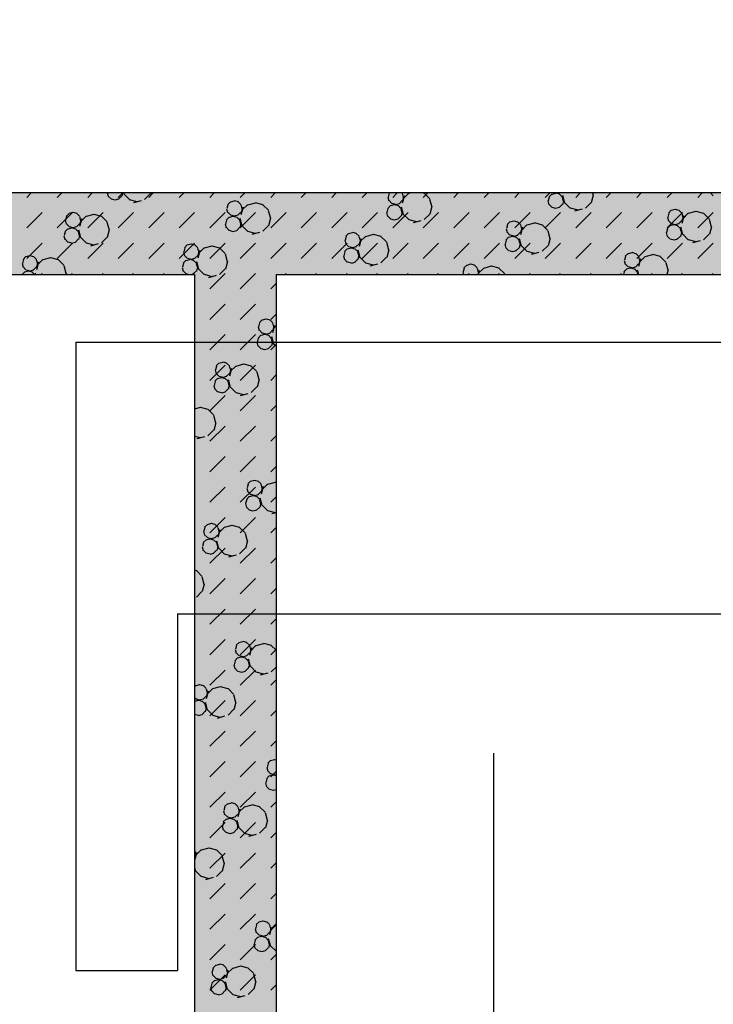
# Model space of a CAD drawing. Header units: millimetres. Extents: x 226749 to 325316, y -44191 to 40236.
# Tile 32 of 164: x 274883 to 276926, y -37730 to -34830. Entities that reach past the tile are written whole.
import ezdxf

# ---------------------------------------------------------------- set-up
doc = ezdxf.new("R2010")
doc.units = ezdxf.units.MM
doc.header["$LTSCALE"] = 100

msp = doc.modelspace()

# ---------------------------------------------------------------- hatches: boundary and pattern name
h = msp.add_hatch()
h.set_pattern_fill('DASH', color=256, scale=20, angle=45)
h.set_pattern_definition([(45, (312278.43, 34080), (0, 89.80256), [63.5, -63.5])])
h.paths.add_polyline_path([(272558.43, -35580), (272558.43, -38580), (271928.43, -38580), (271928.43, -38820), (273278.43, -38820), (273278.43, -38580), (272798.43, -38580), (272798.43, -35580), (275398.43, -35580), (275398.43, -38580), (274978.43, -38580), (274978.43, -38820), (276578.43, -38820), (276578.43, -38580), (275638.43, -38580), (275638.43, -35580), (278398.43, -35580), (278398.43, -38580), (277878.43, -38580), (277878.43, -38820), (278638.43, -38820), (278638.43, -34470), (278398.43, -34470), (278398.43, -35340), (274733.43, -35340), (274733.43, -31500), (274883.43, -31500), (274883.43, -31260), (274383.43, -31260), (274383.43, -31500), (274613.43, -31500), (274613.43, -33000), (274513.43, -33000), (274513.43, -33120), (274613.43, -33120), (274613.43, -35340), (273313.43, -35340), (273313.43, -35265), (273193.43, -35265), (273193.43, -35340), (271898.43, -35340), (271898.43, -34290), (273193.43, -34290), (273193.43, -34365), (273313.43, -34365), (273313.43, -34095), (273193.43, -34095), (273193.43, -34170), (271898.43, -34170), (271898.43, -33120), (273193.43, -33120), (273193.43, -33195), (273313.43, -33195), (273313.43, -33120), (273508.43, -33120), (273508.43, -33000), (271898.43, -33000), (271898.43, -31500), (273383.43, -31500), (273383.43, -31260), (270163.43, -31260), (270163.43, -31500), (271778.43, -31500), (271778.43, -33000), (270208.43, -33000), (270208.43, -33120), (271778.43, -33120), (271778.43, -34170), (270358.43, -34170), (270358.43, -34365), (270478.43, -34365), (270478.43, -34290), (271778.43, -34290), (271778.43, -35340), (270478.43, -35340), (270478.43, -35265), (270358.43, -35265), (270358.43, -35340), (269058.43, -35340), (269058.43, -33120), (269208.43, -33120), (269208.43, -33000), (269058.43, -33000), (269058.43, -31500), (269163.43, -31500), (269163.43, -31260), (264078.43, -31260), (264078.43, -38820), (265978.43, -38820), (265978.43, -38580), (264318.43, -38580), (264318.43, -31500), (268818.43, -31500), (268818.43, -38580), (268478.43, -38580), (268478.43, -38820), (270628.43, -38820), (270628.43, -38580), (269058.43, -38580), (269058.43, -35580)])
h.paths.add_polyline_path([(278398.43, -31500), (278398.43, -32370), (278638.43, -32370), (278638.43, -31260), (278283.43, -31260), (278283.43, -31500)])
h = msp.add_hatch()
h.set_pattern_fill('BET_KOM', color=256, scale=15, angle=135, pattern_type=2)
h.set_pattern_definition([(135, (-1982200.04, 658671.7), (-127.27922, -127.27922), [23.2935, -288.4755]), (165, (-1982216.51, 658688.18), (-127.279202, -127.27915), [23.2935, -336.7065]), (195, (-1982239.01, 658694.205), (-127.2791504, -127.2792018), [23.2935, -600.2445]), (225, (-1982261.5, 658688.18), (220.453974, -220.453974), [23.2935, -156.7065]), (285, (-1982200.04, 658671.7), (127.27915, 127.279202), [23.2935, -336.7065]), (255, (-1982194.01, 658649.2), (127.2792018, 127.2791504), [23.2935, -600.2445]), (225, (-1982200.04, 658626.7), (220.453974, -220.453974), [23.2935, -156.7065]), (195, (-1982216.51, 658610.235), (127.2791504, 127.2792018), [23.2935, -600.243]), (255, (-1982277.98, 658671.7), (127.2792018, 127.2791504), [23.2935, -600.243]), (165, (-1982239.01, 658604.2), (127.279202, 127.27915), [23.2935, -336.7065]), (285, (-1982284.01, 658649.2), (-127.27915, -127.279202), [23.2935, -336.7065]), (135, (-1982261.51, 658610.23), (-127.27922, -127.27922), [23.2935, -288.4755]), (135, (-1982280.7, 658688.74), (-127.27922, -127.27922), [11.6475, -300.1215]), (165, (-1982288.94, 658696.97), (-127.279202, -127.27915), [11.6475, -348.3525]), (285, (-1982280.7, 658688.74), (127.27915, 127.279202), [11.6475, -348.3525]), (195, (-1982300.19, 658699.99), (-127.2791504, -127.2792018), [11.6475, -611.8905]), (255, (-1982277.69, 658677.49), (127.2792018, 127.2791504), [11.6475, -611.8905]), (225, (-1982311.44, 658696.97), (220.453974, -220.453974), [11.6475, -168.3525]), (225, (-1982280.7, 658666.24), (220.453974, -220.453974), [11.6475, -168.3525]), (255, (-1982319.675, 658688.74), (127.2792018, 127.2791504), [11.6475, -611.8905]), (195, (-1982288.94, 658658), (127.2791504, 127.2792018), [11.6475, -611.8905]), (285, (-1982322.69, 658677.49), (-127.27915, -127.279202), [11.6475, -348.3525]), (165, (-1982300.19, 658654.99), (127.279202, 127.27915), [11.6475, -348.3525]), (135, (-1982311.44, 658658), (-127.27922, -127.27922), [11.6475, -300.1215]), (135, (-1982284.69, 658643.23), (-127.27922, -127.27922), [11.6475, -300.1215]), (135, (-1982315.42, 658612.5), (-127.27922, -127.27922), [11.6475, -300.1215]), (165, (-1982292.92, 658651.47), (-127.279202, -127.27915), [11.6475, -348.3525]), (195, (-1982304.17, 658654.48), (-127.2791504, -127.2792018), [11.6475, -611.8905]), (225, (-1982315.42, 658651.47), (220.453974, -220.453974), [11.6475, -168.3525]), (225, (-1982284.7, 658620.73), (220.453974, -220.453974), [11.6475, -168.3525]), (255, (-1982323.66, 658643.23), (127.2792018, 127.2791504), [11.6475, -611.8905]), (285, (-1982326.67, 658631.98), (-127.27915, -127.279202), [11.6475, -348.3525]), (285, (-1982284.69, 658643.23), (127.27915, 127.279202), [11.6475, -348.3525]), (255, (-1982281.67, 658631.98), (127.2792018, 127.2791504), [11.6475, -611.8905]), (195, (-1982292.92, 658612.495), (127.2791504, 127.2792018), [11.6475, -611.8905]), (165, (-1982304.17, 658609.48), (127.279202, 127.27915), [11.6475, -348.3525])])
h.paths.add_polyline_path([(269058.43, -35340), (269058.43, -33120), (269208.43, -33120), (269208.43, -33000), (269058.43, -33000), (269058.43, -31500), (269163.43, -31500), (269163.43, -31260), (264078.43, -31260), (264078.43, -38820), (265978.43, -38820), (265978.43, -38580), (264318.43, -38580), (264318.43, -31500), (268818.43, -31500), (268818.43, -38580), (268478.43, -38580), (268478.43, -38820), (270628.43, -38820), (270628.43, -38580), (269058.43, -38580), (269058.43, -35580), (272558.43, -35580), (272558.43, -38580), (271928.43, -38580), (271928.43, -38820), (273278.43, -38820), (273278.43, -38580), (272798.43, -38580), (272798.43, -35580), (275398.43, -35580), (275398.43, -38580), (274978.43, -38580), (274978.43, -38820), (276578.43, -38820), (276578.43, -38580), (275638.43, -38580), (275638.43, -35580), (278398.43, -35580), (278398.43, -38580), (277878.43, -38580), (277878.43, -38820), (278638.43, -38820), (278638.43, -34470), (278398.43, -34470), (278398.43, -35340), (274733.43, -35340), (274733.43, -31500), (274883.43, -31500), (274883.43, -31260), (274383.43, -31260), (274383.43, -31500), (274613.43, -31500), (274613.43, -33000), (274513.43, -33000), (274513.43, -33120), (274613.43, -33120), (274613.43, -35340), (273313.43, -35340), (273313.43, -35265), (273193.43, -35265), (273193.43, -35340), (271898.43, -35340), (271898.43, -34290), (273193.43, -34290), (273193.43, -34365), (273313.43, -34365), (273313.43, -34095), (273193.43, -34095), (273193.43, -34170), (271898.43, -34170), (271898.43, -33120), (273193.43, -33120), (273193.43, -33195), (273313.43, -33195), (273313.43, -33120), (273508.43, -33120), (273508.43, -33000), (271898.43, -33000), (271898.43, -31500), (273383.43, -31500), (273383.43, -31260), (270163.43, -31260), (270163.43, -31500), (271778.43, -31500), (271778.43, -33000), (270208.43, -33000), (270208.43, -33120), (271778.43, -33120), (271778.43, -34170), (270358.43, -34170), (270358.43, -34365), (270478.43, -34365), (270478.43, -34290), (271778.43, -34290), (271778.43, -35340), (270478.43, -35340), (270478.43, -35265), (270358.43, -35265), (270358.43, -35340)])
h.paths.add_polyline_path([(278638.43, -31260), (278283.43, -31260), (278283.43, -31500), (278398.43, -31500), (278398.43, -32370), (278638.43, -32370)])

# ---------------------------------------------------------------- linework, layer by layer
for p, q in [((278398.43, -35340), (274733.43, -35340)), ((278398.43, -35340), (274733.43, -35340)), ((274904.27, -35353.22), (274917.5, -35340)), ((274994.08, -35353.22), (275007.3, -35340)), ((275083.88, -35353.22), (275097.1, -35340)), ((275141.29, -35340), (275144.01, -35350.13)), ((275173.68, -35353.22), (275186.9, -35340)), ((275186.53, -35340), (275183.89, -35349.85)), ((275188.57, -35340), (275189.68, -35344.15)), ((275206.36, -35359.69), (275189.89, -35343.22)), ((275267.83, -35343.22), (275251.36, -35359.69)), ((275263.48, -35353.22), (275276.71, -35340)), ((275269.57, -35340), (275268.53, -35343.87)), ((275353.29, -35353.22), (275366.51, -35340)), ((275443.09, -35353.22), (275456.31, -35340)), ((275532.89, -35353.22), (275546.12, -35340)), ((275622.69, -35353.22), (275635.92, -35340)), ((275712.5, -35353.22), (275725.72, -35340)), ((275802.3, -35353.22), (275815.52, -35340)), ((275892.1, -35353.22), (275905.33, -35340)), ((275971.64, -35340.91), (275968.63, -35352.16)), ((275971.21, -35340), (275970.94, -35340.26)), ((275981.9, -35353.22), (275995.13, -35340)), ((276009.92, -35340.26), (276009.65, -35340)), ((276009.7, -35341.19), (276012.72, -35352.44)), ((276029.11, -35340.82), (276012.64, -35357.29)), ((276035.44, -35340), (276028.89, -35341.75)), ((276074.81, -35341.47), (276069.31, -35340)), ((276071.71, -35353.22), (276084.93, -35340)), ((276090.58, -35357.29), (276074.11, -35340.82)), ((276161.51, -35353.22), (276174.73, -35340)), ((276251.31, -35353.22), (276264.54, -35340)), ((276341.11, -35353.22), (276354.34, -35340)), ((276430.92, -35353.22), (276444.14, -35340)), ((276450.21, -35343.43), (276441.98, -35351.67)), ((276461.25, -35341.35), (276450, -35344.36)), ((276473.41, -35344.08), (276462.16, -35341.06)), ((276466.14, -35340.56), (276464.05, -35340)), ((276468.36, -35340), (276465.23, -35340.84)), ((276480.95, -35351.67), (276472.71, -35343.43)), ((276520.72, -35353.22), (276533.94, -35340)), ((276569.63, -35340), (276571.41, -35346.62)), ((276610.52, -35353.22), (276623.75, -35340)), ((276700.32, -35353.22), (276713.55, -35340)), ((276790.13, -35353.22), (276803.35, -35340)), ((276879.93, -35353.22), (276893.15, -35340)), ((276916.51, -35340), (276916.78, -35340.99)), ((276925.22, -35348.3), (276916.99, -35340.06)), ((275152.45, -35357.44), (275144.22, -35349.2)), ((275164.4, -35361.1), (275153.15, -35358.08)), ((275174.74, -35358.36), (275163.49, -35361.38)), ((275183.19, -35349.2), (275174.95, -35357.44)), ((275229.56, -35366.37), (275207.06, -35360.34)), ((275241.45, -35363.22), (275218.95, -35369.25)), ((275504.17, -35366.13), (275495.93, -35374.37)), ((275515.21, -35364.05), (275503.96, -35367.06)), ((275527.37, -35366.78), (275516.12, -35363.77)), ((275534.9, -35374.37), (275526.67, -35366.13)), ((275576.38, -35369.83), (275553.88, -35375.86)), ((275599.79, -35375.58), (275577.29, -35369.55)), ((275967.72, -35352.44), (275970.73, -35363.69)), ((275979.18, -35371), (275970.94, -35362.76)), ((275991.13, -35374.66), (275979.88, -35371.65)), ((276001.47, -35371.93), (275990.22, -35374.94)), ((276009.92, -35362.76), (276001.68, -35371)), ((276015.94, -35348.24), (276009.91, -35370.74)), ((276013.63, -35352.16), (276010.62, -35363.41)), ((276090.37, -35358.22), (276096.4, -35380.72)), ((276438.75, -35363.84), (276441.76, -35375.1)), ((276442.68, -35352.31), (276439.66, -35363.56)), ((276480.73, -35352.6), (276483.75, -35363.85)), ((276481.41, -35346.62), (276487.44, -35369.12)), ((276484.66, -35363.56), (276481.65, -35374.82)), ((276504.12, -35384.66), (276487.65, -35368.19)), ((276565.59, -35368.19), (276549.12, -35384.66)), ((276572.32, -35346.34), (276566.29, -35368.84)), ((274904.27, -35443.03), (274949.17, -35398.12)), ((274994.08, -35443.03), (275038.98, -35398.12)), ((275029.16, -35400.24), (275020.92, -35408.47)), ((275040.19, -35398.15), (275028.94, -35401.17)), ((275052.36, -35400.89), (275041.1, -35397.87)), ((275059.89, -35408.47), (275051.66, -35400.24)), ((275083.88, -35443.03), (275128.78, -35398.12)), ((275173.68, -35443.03), (275218.58, -35398.12)), ((275263.48, -35443.03), (275308.38, -35398.12)), ((275353.29, -35443.03), (275398.19, -35398.12)), ((275443.09, -35443.03), (275487.99, -35398.12)), ((275492.71, -35386.55), (275495.72, -35397.8)), ((275496.63, -35375.02), (275493.62, -35386.27)), ((275504.17, -35405.1), (275495.93, -35396.87)), ((275534.9, -35396.87), (275526.67, -35405.1)), ((275532.89, -35443.03), (275577.79, -35398.12)), ((275534.69, -35375.3), (275537.71, -35386.55)), ((275540.92, -35382.35), (275534.89, -35404.85)), ((275538.62, -35386.27), (275535.6, -35397.52)), ((275554.1, -35374.93), (275537.63, -35391.4)), ((275615.57, -35391.4), (275599.1, -35374.93)), ((275615.35, -35392.33), (275621.38, -35414.83)), ((275622.69, -35443.03), (275667.59, -35398.12)), ((275712.5, -35443.03), (275757.4, -35398.12)), ((275802.3, -35443.03), (275847.2, -35398.12)), ((275892.1, -35443.03), (275937, -35398.12)), ((275963.74, -35397.95), (275966.75, -35409.2)), ((275967.66, -35386.42), (275964.65, -35397.67)), ((275975.2, -35377.53), (275966.96, -35385.77)), ((275986.24, -35375.45), (275974.99, -35378.46)), ((275981.9, -35443.03), (276026.8, -35398.12)), ((275998.4, -35378.18), (275987.15, -35375.17)), ((276005.94, -35385.77), (275997.7, -35377.53)), ((276005.72, -35386.7), (276008.74, -35397.95)), ((276006.4, -35380.72), (276012.42, -35403.22)), ((276009.65, -35397.67), (276006.63, -35408.92)), ((276029.11, -35418.76), (276012.64, -35402.29)), ((276071.71, -35443.03), (276116.61, -35398.12)), ((276090.58, -35402.29), (276074.11, -35418.76)), ((276097.31, -35380.44), (276091.28, -35402.94)), ((276161.51, -35443.03), (276206.41, -35398.12)), ((276251.31, -35443.03), (276296.21, -35398.12)), ((276341.11, -35443.03), (276386.02, -35398.12)), ((276430.92, -35443.03), (276475.82, -35398.12)), ((276450.21, -35382.4), (276441.98, -35374.17)), ((276462.16, -35386.06), (276450.91, -35383.05)), ((276472.5, -35383.33), (276461.25, -35386.34)), ((276480.95, -35374.17), (276472.71, -35382.4)), ((276527.32, -35391.34), (276504.82, -35385.31)), ((276539.2, -35388.19), (276516.7, -35394.22)), ((276520.72, -35443.03), (276565.62, -35398.12)), ((276610.52, -35443.03), (276655.42, -35398.12)), ((276700.32, -35443.03), (276745.23, -35398.12)), ((276790.13, -35443.03), (276835.03, -35398.12)), ((276794.39, -35399.98), (276791.38, -35411.23)), ((276801.93, -35391.1), (276793.69, -35399.33)), ((276812.96, -35389.01), (276801.71, -35392.03)), ((276825.13, -35391.75), (276813.88, -35388.73)), ((276832.66, -35399.33), (276824.43, -35391.1)), ((276832.45, -35400.26), (276835.46, -35411.51)), ((276851.85, -35399.89), (276835.38, -35416.36)), ((276874.14, -35394.8), (276851.64, -35400.82)), ((276897.55, -35400.54), (276875.05, -35394.51)), ((276879.93, -35443.03), (276924.83, -35398.12)), ((276913.33, -35416.36), (276896.85, -35399.89)), ((275017.69, -35420.65), (275020.71, -35431.9)), ((275021.62, -35409.12), (275018.6, -35420.37)), ((275029.16, -35439.21), (275020.92, -35430.97)), ((275059.89, -35430.97), (275051.66, -35439.21)), ((275059.68, -35409.4), (275062.69, -35420.65)), ((275065.91, -35416.45), (275059.88, -35438.95)), ((275063.61, -35420.37), (275060.59, -35431.62)), ((275079.08, -35409.03), (275062.61, -35425.5)), ((275101.37, -35403.93), (275078.87, -35409.96)), ((275124.78, -35409.68), (275102.28, -35403.65)), ((275140.55, -35425.5), (275124.08, -35409.03)), ((275140.34, -35426.43), (275146.37, -35448.93)), ((275488.73, -35432.05), (275491.74, -35443.3)), ((275492.65, -35420.52), (275489.64, -35431.77)), ((275500.19, -35411.64), (275491.95, -35419.87)), ((275511.22, -35409.55), (275499.97, -35412.57)), ((275516.12, -35408.77), (275504.87, -35405.75)), ((275523.39, -35412.29), (275512.14, -35409.27)), ((275526.46, -35406.03), (275515.21, -35409.05)), ((275530.92, -35419.87), (275522.69, -35411.64)), ((275530.71, -35420.8), (275533.72, -35432.05)), ((275531.38, -35414.83), (275537.41, -35437.33)), ((275534.64, -35431.77), (275531.62, -35443.02)), ((275622.29, -35414.55), (275616.27, -35437.05)), ((275975.2, -35416.51), (275966.96, -35408.27)), ((275987.15, -35420.17), (275975.9, -35417.15)), ((275997.49, -35417.43), (275986.24, -35420.45)), ((276005.93, -35408.27), (275997.7, -35416.51)), ((276052.31, -35425.44), (276029.81, -35419.41)), ((276064.19, -35422.29), (276041.69, -35428.32)), ((276326.91, -35425.2), (276318.68, -35433.44)), ((276337.95, -35423.12), (276326.7, -35426.13)), ((276350.11, -35425.85), (276338.86, -35422.84)), ((276357.65, -35433.44), (276349.41, -35425.2)), ((276399.13, -35428.9), (276376.63, -35434.93)), ((276422.54, -35434.65), (276400.04, -35428.62)), ((276790.46, -35411.51), (276793.48, -35422.76)), ((276801.93, -35430.07), (276793.69, -35421.83)), ((276813.88, -35433.73), (276802.62, -35430.72)), ((276824.21, -35431), (276812.96, -35434.01)), ((276832.66, -35421.83), (276824.43, -35430.07)), ((276838.68, -35407.31), (276832.65, -35429.81)), ((276836.38, -35411.23), (276833.36, -35422.48)), ((276913.11, -35417.29), (276919.14, -35439.79)), ((275017.64, -35454.63), (275014.62, -35465.88)), ((275025.17, -35445.74), (275016.94, -35453.98)), ((275036.21, -35443.66), (275024.96, -35446.67)), ((275041.1, -35442.87), (275029.85, -35439.86)), ((275048.37, -35446.39), (275037.12, -35443.38)), ((275051.44, -35440.14), (275040.19, -35443.15)), ((275055.91, -35453.98), (275047.67, -35445.74)), ((275055.7, -35454.91), (275058.71, -35466.16)), ((275056.37, -35448.93), (275062.4, -35471.43)), ((275147.28, -35448.65), (275141.25, -35471.15)), ((275500.19, -35450.61), (275491.95, -35442.37)), ((275512.14, -35454.27), (275500.89, -35451.26)), ((275522.47, -35451.54), (275511.22, -35454.55)), ((275530.92, -35442.37), (275522.69, -35450.61)), ((275554.1, -35452.87), (275537.63, -35436.4)), ((275577.3, -35459.55), (275554.8, -35453.52)), ((275589.18, -35456.4), (275566.68, -35462.43)), ((275615.57, -35436.4), (275599.1, -35452.87)), ((275851.9, -35459.31), (275843.67, -35467.54)), ((275862.94, -35457.22), (275851.69, -35460.24)), ((275875.1, -35459.96), (275863.85, -35456.94)), ((275882.64, -35467.54), (275874.4, -35459.31)), ((276315.45, -35445.62), (276318.47, -35456.87)), ((276319.38, -35434.09), (276316.36, -35445.34)), ((276326.91, -35464.17), (276318.68, -35455.94)), ((276357.65, -35455.94), (276349.41, -35464.17)), ((276357.44, -35434.37), (276360.45, -35445.62)), ((276363.67, -35441.42), (276357.64, -35463.92)), ((276361.36, -35445.34), (276358.35, -35456.59)), ((276376.84, -35434), (276360.37, -35450.47)), ((276438.31, -35450.47), (276421.84, -35434)), ((276438.1, -35451.4), (276444.13, -35473.9)), ((276786.48, -35457.02), (276789.5, -35468.27)), ((276790.41, -35445.49), (276787.39, -35456.74)), ((276797.94, -35436.6), (276789.71, -35444.84)), ((276808.98, -35434.52), (276797.73, -35437.53)), ((276821.14, -35437.25), (276809.89, -35434.24)), ((276828.68, -35444.84), (276820.45, -35436.6)), ((276828.47, -35445.77), (276831.48, -35457.02)), ((276829.14, -35439.79), (276835.17, -35462.29)), ((276832.39, -35456.74), (276829.38, -35467.99)), ((276920.05, -35439.52), (276914.02, -35462.02)), ((274904.27, -35532.83), (274949.17, -35487.93)), ((274994.08, -35532.83), (275038.98, -35487.93)), ((275013.71, -35466.16), (275016.73, -35477.41)), ((275025.18, -35484.71), (275016.94, -35476.48)), ((275037.12, -35488.38), (275025.87, -35485.36)), ((275047.46, -35485.64), (275036.21, -35488.66)), ((275055.91, -35476.48), (275047.67, -35484.71)), ((275059.62, -35465.88), (275056.61, -35477.13)), ((275079.08, -35486.97), (275062.61, -35470.5)), ((275102.28, -35493.65), (275079.78, -35487.62)), ((275083.88, -35532.83), (275128.78, -35487.93)), ((275140.55, -35470.5), (275124.08, -35486.97)), ((275173.68, -35532.83), (275218.58, -35487.93)), ((275263.48, -35532.83), (275308.38, -35487.93)), ((275353.29, -35532.83), (275398.19, -35487.93)), ((275443.09, -35532.83), (275487.99, -35487.93)), ((275532.89, -35532.83), (275577.79, -35487.93)), ((275622.69, -35532.83), (275667.59, -35487.93)), ((275712.5, -35532.83), (275757.4, -35487.93)), ((275802.3, -35532.83), (275847.2, -35487.93)), ((275840.44, -35479.72), (275843.45, -35490.97)), ((275844.37, -35468.19), (275841.35, -35479.44)), ((275851.9, -35498.28), (275843.67, -35490.04)), ((275882.64, -35490.04), (275874.4, -35498.28)), ((275882.42, -35468.47), (275885.44, -35479.72)), ((275888.66, -35475.52), (275882.63, -35498.02)), ((275886.35, -35479.44), (275883.34, -35490.69)), ((275901.83, -35468.1), (275885.36, -35484.57)), ((275892.1, -35532.83), (275937, -35487.93)), ((275924.12, -35463), (275901.62, -35469.03)), ((275947.53, -35468.75), (275925.03, -35462.72)), ((275963.3, -35484.57), (275946.83, -35468.1)), ((275963.09, -35485.5), (275969.12, -35508)), ((275981.9, -35532.83), (276026.8, -35487.93)), ((276071.71, -35532.83), (276116.61, -35487.93)), ((276161.51, -35532.83), (276206.41, -35487.93)), ((276251.31, -35532.83), (276296.21, -35487.93)), ((276315.4, -35479.59), (276312.38, -35490.84)), ((276322.93, -35470.71), (276314.7, -35478.94)), ((276333.97, -35468.62), (276322.72, -35471.64)), ((276338.86, -35467.84), (276327.61, -35464.82)), ((276346.13, -35471.36), (276334.88, -35468.34)), ((276349.2, -35465.1), (276337.95, -35468.12)), ((276341.11, -35532.83), (276386.02, -35487.93)), ((276353.67, -35478.94), (276345.43, -35470.71)), ((276353.46, -35479.87), (276356.47, -35491.13)), ((276354.13, -35473.9), (276360.16, -35496.4)), ((276430.92, -35532.83), (276475.82, -35487.93)), ((276445.04, -35473.62), (276439.01, -35496.12)), ((276520.72, -35532.83), (276565.62, -35487.93)), ((276610.52, -35532.83), (276655.42, -35487.93)), ((276700.32, -35532.83), (276745.23, -35487.93)), ((276797.95, -35475.58), (276789.71, -35467.34)), ((276790.13, -35532.83), (276835.03, -35487.93)), ((276809.89, -35479.24), (276798.64, -35476.22)), ((276820.23, -35476.51), (276808.98, -35479.52)), ((276828.68, -35467.34), (276820.44, -35475.58)), ((276851.85, -35477.84), (276835.38, -35461.36)), ((276875.05, -35484.51), (276852.55, -35478.49)), ((276886.94, -35481.37), (276864.44, -35487.39)), ((276879.93, -35532.83), (276924.83, -35487.93)), ((276913.33, -35461.36), (276896.85, -35477.84)), ((275114.17, -35490.5), (275091.67, -35496.53)), ((275365.43, -35513.83), (275368.44, -35525.08)), ((275369.35, -35502.3), (275366.34, -35513.55)), ((275376.89, -35493.41), (275368.65, -35501.65)), ((275387.93, -35491.33), (275376.68, -35494.34)), ((275400.09, -35494.06), (275388.84, -35491.05)), ((275407.62, -35501.65), (275399.39, -35493.41)), ((275407.41, -35502.58), (275410.43, -35513.83)), ((275413.64, -35509.63), (275407.61, -35532.13)), ((275411.34, -35513.55), (275408.32, -35524.8)), ((275426.82, -35502.21), (275410.35, -35518.68)), ((275449.1, -35497.11), (275426.6, -35503.14)), ((275472.52, -35502.86), (275450.02, -35496.83)), ((275488.29, -35518.68), (275471.82, -35502.21)), ((275840.38, -35513.7), (275837.37, -35524.95)), ((275847.92, -35504.81), (275839.68, -35513.05)), ((275858.96, -35502.73), (275847.71, -35505.74)), ((275863.85, -35501.94), (275852.6, -35498.93)), ((275871.12, -35505.46), (275859.87, -35502.45)), ((275874.19, -35499.21), (275862.94, -35502.22)), ((275878.66, -35513.05), (275870.42, -35504.81)), ((275878.44, -35513.98), (275881.46, -35525.23)), ((275879.12, -35508), (275885.15, -35530.5)), ((275970.03, -35507.72), (275964, -35530.22)), ((276311.47, -35491.12), (276314.49, -35502.37)), ((276322.93, -35509.68), (276314.7, -35501.44)), ((276334.88, -35513.34), (276323.63, -35510.33)), ((276345.22, -35510.61), (276333.97, -35513.62)), ((276353.67, -35501.44), (276345.43, -35509.68)), ((276357.38, -35490.84), (276354.37, -35502.09)), ((276376.84, -35511.94), (276360.37, -35495.47)), ((276400.04, -35518.62), (276377.54, -35512.59)), ((276411.93, -35515.47), (276389.43, -35521.5)), ((276438.31, -35495.47), (276421.84, -35511.94)), ((276674.65, -35518.38), (276666.41, -35526.61)), ((276685.69, -35516.29), (276674.43, -35519.31)), ((276697.85, -35519.03), (276686.6, -35516.01)), ((276705.38, -35526.61), (276697.15, -35518.38)), ((274890.41, -35547.93), (274893.43, -35559.18)), ((274894.34, -35536.4), (274891.33, -35547.65)), ((274901.88, -35527.52), (274893.64, -35535.75)), ((274912.92, -35525.43), (274901.66, -35528.45)), ((274925.08, -35528.16), (274913.83, -35525.15)), ((274932.61, -35535.75), (274924.38, -35527.51)), ((274932.4, -35536.68), (274935.41, -35547.93)), ((274938.63, -35543.73), (274932.6, -35566.23)), ((274936.33, -35547.65), (274933.31, -35558.9)), ((274951.8, -35536.31), (274935.33, -35552.78)), ((274974.09, -35531.21), (274951.59, -35537.24)), ((274997.5, -35536.96), (274975, -35530.93)), ((275013.28, -35552.78), (274996.8, -35536.31)), ((275365.37, -35547.8), (275362.36, -35559.05)), ((275372.91, -35538.92), (275364.67, -35547.15)), ((275376.89, -35532.38), (275368.65, -35524.15)), ((275383.95, -35536.83), (275372.7, -35539.85)), ((275388.84, -35536.05), (275377.59, -35533.03)), ((275396.11, -35539.57), (275384.86, -35536.55)), ((275399.18, -35533.31), (275387.93, -35536.33)), ((275403.64, -35547.15), (275395.41, -35538.92)), ((275407.62, -35524.15), (275399.39, -35532.38)), ((275403.43, -35548.08), (275406.45, -35559.33)), ((275404.1, -35542.11), (275410.13, -35564.61)), ((275488.07, -35519.61), (275494.1, -35542.11)), ((275495.02, -35541.83), (275488.99, -35564.33)), ((275836.46, -35525.23), (275839.47, -35536.48)), ((275847.92, -35543.79), (275839.68, -35535.55)), ((275859.87, -35547.45), (275848.62, -35544.43)), ((275870.21, -35544.71), (275858.96, -35547.73)), ((275878.66, -35535.55), (275870.42, -35543.79)), ((275882.37, -35524.95), (275879.35, -35536.2)), ((275901.83, -35546.04), (275885.36, -35529.57)), ((275925.03, -35552.72), (275902.53, -35546.69)), ((275963.3, -35529.57), (275946.83, -35546.04)), ((276663.18, -35538.79), (276666.2, -35550.04)), ((276667.11, -35527.26), (276664.1, -35538.51)), ((276705.17, -35527.54), (276708.18, -35538.79)), ((276711.4, -35534.59), (276705.37, -35557.09)), ((276709.1, -35538.51), (276706.08, -35549.76)), ((276724.58, -35527.17), (276708.1, -35543.64)), ((276746.86, -35522.07), (276724.36, -35528.1)), ((276770.27, -35527.82), (276747.77, -35521.79)), ((276786.05, -35543.64), (276769.58, -35527.17)), ((276785.83, -35544.57), (276791.86, -35567.07)), ((274897.89, -35573.02), (274890.92, -35580)), ((274901.88, -35566.49), (274893.64, -35558.25)), ((274908.93, -35570.94), (274897.68, -35573.95)), ((274913.83, -35570.15), (274902.57, -35567.14)), ((274921.09, -35573.67), (274909.84, -35570.66)), ((274924.16, -35567.42), (274912.91, -35570.43)), ((274927.37, -35580), (274920.4, -35573.02)), ((274932.61, -35558.25), (274924.38, -35566.49)), ((274929.09, -35576.21), (274930.11, -35580)), ((275013.06, -35553.71), (275019.09, -35576.21)), ((275020, -35575.93), (275018.91, -35580)), ((275361.45, -35559.33), (275364.46, -35570.58)), ((275372.91, -35577.89), (275364.67, -35569.65)), ((275403.64, -35569.65), (275395.41, -35577.89)), ((275407.36, -35559.05), (275404.34, -35570.3)), ((275426.82, -35580.15), (275410.35, -35563.68)), ((275488.29, -35563.68), (275471.82, -35580.15)), ((275936.91, -35549.57), (275914.41, -35555.6)), ((276188.17, -35572.9), (276190.07, -35580)), ((276192.1, -35561.37), (276189.08, -35572.62)), ((276199.63, -35552.48), (276191.4, -35560.72)), ((276210.67, -35550.4), (276199.42, -35553.41)), ((276222.83, -35553.13), (276211.58, -35550.12)), ((276230.37, -35560.72), (276222.13, -35552.48)), ((276230.16, -35561.65), (276233.17, -35572.9)), ((276234.08, -35572.62), (276232.11, -35580)), ((276249.56, -35561.28), (276233.09, -35577.75)), ((276236.39, -35568.7), (276233.36, -35580)), ((276271.85, -35556.18), (276249.35, -35562.21)), ((276295.26, -35561.93), (276272.76, -35555.9)), ((276311.03, -35577.75), (276294.56, -35561.28)), ((276663.13, -35572.77), (276661.19, -35580)), ((276670.67, -35563.88), (276662.43, -35572.12)), ((276674.65, -35557.35), (276666.41, -35549.11)), ((276681.7, -35561.8), (276670.45, -35564.81)), ((276686.6, -35561.01), (276675.35, -35558)), ((276693.86, -35564.53), (276682.61, -35561.52)), ((276696.93, -35558.28), (276685.68, -35561.29)), ((276701.4, -35572.12), (276693.17, -35563.88)), ((276705.38, -35549.11), (276697.15, -35557.35)), ((276701.19, -35573.05), (276703.05, -35580)), ((276701.86, -35567.07), (276705.33, -35580)), ((276792.77, -35566.79), (276789.24, -35580)), ((272798.43, -35580), (275398.43, -35580)), ((272798.43, -35580), (275398.43, -35580)), ((274946.9, -35580), (274949.17, -35577.73)), ((275036.71, -35580), (275038.98, -35577.73)), ((275126.51, -35580), (275128.78, -35577.73)), ((275216.31, -35580), (275218.58, -35577.73)), ((275306.12, -35580), (275308.38, -35577.73)), ((275379.06, -35580), (275373.61, -35578.54)), ((275395.2, -35578.82), (275390.79, -35580)), ((275395.92, -35580), (275398.19, -35577.73)), ((275398.43, -35580), (275398.43, -38580)), ((275398.43, -35580), (275398.43, -38580)), ((275450.02, -35586.83), (275427.52, -35580.8)), ((275461.9, -35583.68), (275439.4, -35589.71)), ((275443.09, -35622.63), (275487.99, -35577.73)), ((275532.89, -35622.63), (275577.79, -35577.73)), ((275638.43, -35580), (275638.43, -38580)), ((275638.43, -35580), (278398.43, -35580)), ((275638.43, -35580), (275638.43, -38580)), ((275638.43, -35580), (278398.43, -35580)), ((275665.33, -35580), (275667.59, -35577.73)), ((275755.13, -35580), (275757.4, -35577.73)), ((275844.93, -35580), (275847.2, -35577.73)), ((275934.73, -35580), (275937, -35577.73)), ((276024.54, -35580), (276026.8, -35577.73)), ((276114.34, -35580), (276116.61, -35577.73)), ((276204.14, -35580), (276206.41, -35577.73)), ((276293.94, -35580), (276296.21, -35577.73)), ((276310.82, -35578.68), (276311.17, -35580)), ((276383.75, -35580), (276386.02, -35577.73)), ((276473.55, -35580), (276475.82, -35577.73)), ((276563.35, -35580), (276565.62, -35577.73)), ((276653.15, -35580), (276655.42, -35577.73)), ((276742.96, -35580), (276745.23, -35577.73)), ((276832.76, -35580), (276835.03, -35577.73)), ((276922.56, -35580), (276924.83, -35577.73)), ((275622.69, -35622.63), (275638.43, -35606.89)), ((275443.09, -35712.43), (275487.99, -35667.53)), ((275532.89, -35712.43), (275577.79, -35667.53)), ((275597.34, -35713.87), (275589.11, -35722.1)), ((275608.38, -35711.78), (275597.13, -35714.8)), ((275620.54, -35714.51), (275609.29, -35711.5)), ((275628.08, -35722.1), (275619.84, -35713.86)), ((275622.69, -35712.43), (275638.43, -35696.7)), ((275585.88, -35734.28), (275588.9, -35745.53)), ((275589.81, -35722.75), (275586.79, -35734)), ((275597.34, -35752.84), (275589.11, -35744.6)), ((275628.08, -35744.6), (275619.84, -35752.84)), ((275627.87, -35723.03), (275630.88, -35734.28)), ((275634.1, -35730.08), (275628.07, -35752.58)), ((275631.79, -35734), (275628.78, -35745.25)), ((275638.43, -35731.5), (275630.8, -35739.13)), ((275048.43, -35780), (275048.43, -37630)), ((275048.43, -35780), (278348.43, -35780)), ((275048.43, -35780), (275048.43, -37630)), ((275443.09, -35802.24), (275487.99, -35757.34)), ((275532.89, -35802.24), (275577.79, -35757.34)), ((275581.9, -35779.79), (275584.91, -35791.04)), ((275585.82, -35768.26), (275582.81, -35779.51)), ((275593.36, -35759.37), (275585.13, -35767.61)), ((275604.4, -35757.29), (275593.15, -35760.3)), ((275609.29, -35756.5), (275598.04, -35753.49)), ((275616.56, -35760.02), (275605.31, -35757.01)), ((275619.63, -35753.77), (275608.38, -35756.78)), ((275624.1, -35767.61), (275615.86, -35759.37)), ((275623.89, -35768.54), (275626.9, -35779.79)), ((275624.56, -35762.56), (275630.59, -35785.06)), ((275627.81, -35779.51), (275624.8, -35790.76)), ((275593.36, -35798.34), (275585.13, -35790.11)), ((275605.31, -35802.01), (275594.06, -35798.99)), ((275615.65, -35799.27), (275604.4, -35802.29)), ((275624.1, -35790.11), (275615.86, -35798.34)), ((275622.69, -35802.24), (275638.43, -35786.5)), ((275638.43, -35791.76), (275630.8, -35784.13)), ((275443.09, -35892.04), (275487.99, -35847.14)), ((275458.6, -35861.56), (275461.62, -35872.81)), ((275462.53, -35850.03), (275459.51, -35861.28)), ((275470.06, -35841.14), (275461.83, -35849.38)), ((275481.1, -35839.06), (275469.85, -35842.07)), ((275493.26, -35841.79), (275482.01, -35838.78)), ((275500.8, -35849.38), (275492.56, -35841.14)), ((275500.59, -35850.31), (275503.6, -35861.56)), ((275506.82, -35857.36), (275500.79, -35879.86)), ((275504.51, -35861.28), (275501.5, -35872.53)), ((275519.99, -35849.94), (275503.52, -35866.41)), ((275542.28, -35844.84), (275519.78, -35850.87)), ((275532.89, -35892.04), (275577.79, -35847.14)), ((275565.69, -35850.59), (275543.19, -35844.56)), ((275581.46, -35866.41), (275564.99, -35849.94)), ((275458.55, -35895.54), (275455.53, -35906.79)), ((275466.08, -35886.65), (275457.85, -35894.89)), ((275470.06, -35880.12), (275461.83, -35871.88)), ((275477.12, -35884.57), (275465.87, -35887.58)), ((275482.01, -35883.78), (275470.76, -35880.77)), ((275489.28, -35887.3), (275478.03, -35884.29)), ((275492.35, -35881.04), (275481.1, -35884.06)), ((275496.82, -35894.89), (275488.58, -35886.65)), ((275500.8, -35871.88), (275492.56, -35880.12)), ((275496.61, -35895.82), (275499.62, -35907.07)), ((275497.28, -35889.84), (275503.31, -35912.34)), ((275581.25, -35867.34), (275587.28, -35889.84)), ((275588.19, -35889.56), (275582.16, -35912.06)), ((275622.69, -35892.04), (275638.43, -35876.3)), ((275454.62, -35907.07), (275457.64, -35918.32)), ((275466.08, -35925.62), (275457.85, -35917.39)), ((275496.82, -35917.39), (275488.58, -35925.62)), ((275500.53, -35906.79), (275497.52, -35918.04)), ((275519.99, -35927.88), (275503.52, -35911.41)), ((275581.46, -35911.41), (275564.99, -35927.88)), ((275443.09, -35981.84), (275487.99, -35936.94)), ((275478.03, -35929.29), (275466.78, -35926.27)), ((275488.37, -35926.55), (275477.12, -35929.57)), ((275543.19, -35934.56), (275520.69, -35928.53)), ((275555.08, -35931.41), (275532.58, -35937.44)), ((275532.89, -35981.84), (275577.79, -35936.94)), ((275415, -35972.12), (275398.43, -35976.56)), ((275438.41, -35977.87), (275415.91, -35971.84)), ((275454.18, -35993.69), (275437.71, -35977.22)), ((275622.69, -35981.84), (275638.43, -35966.1)), ((275453.97, -35994.62), (275460, -36017.12)), ((275454.18, -36038.69), (275437.71, -36055.16)), ((275443.09, -36071.64), (275487.99, -36026.74)), ((275460.91, -36016.84), (275454.88, -36039.34)), ((275532.89, -36071.64), (275577.79, -36026.74)), ((275415.91, -36061.84), (275398.43, -36057.16)), ((275427.8, -36058.69), (275405.3, -36064.72)), ((275622.69, -36071.64), (275638.43, -36055.91)), ((275443.09, -36161.45), (275487.99, -36116.55)), ((275532.89, -36161.45), (275577.79, -36116.55)), ((275622.69, -36161.45), (275638.43, -36145.71)), ((275443.09, -36251.25), (275487.99, -36206.35)), ((275532.89, -36251.25), (275577.79, -36206.35)), ((275551.78, -36209.29), (275554.79, -36220.54)), ((275555.7, -36197.76), (275552.69, -36209.01)), ((275563.24, -36188.88), (275555, -36197.11)), ((275574.28, -36186.79), (275563.03, -36189.81)), ((275586.44, -36189.53), (275575.19, -36186.51)), ((275593.97, -36197.11), (275585.74, -36188.88)), ((275593.76, -36198.04), (275596.78, -36209.29)), ((275599.99, -36205.09), (275593.96, -36227.59)), ((275597.69, -36209.01), (275594.67, -36220.26)), ((275613.17, -36197.67), (275596.7, -36214.14)), ((275635.45, -36192.57), (275612.95, -36198.6)), ((275638.43, -36192.85), (275636.37, -36192.29)), ((275551.72, -36243.27), (275548.71, -36254.52)), ((275559.26, -36234.38), (275551.02, -36242.62)), ((275563.24, -36227.85), (275555, -36219.61)), ((275570.3, -36232.3), (275559.04, -36235.31)), ((275575.19, -36231.51), (275563.94, -36228.5)), ((275582.46, -36235.03), (275571.21, -36232.02)), ((275585.53, -36228.78), (275574.28, -36231.79)), ((275589.99, -36242.62), (275581.76, -36234.38)), ((275593.97, -36219.61), (275585.74, -36227.85)), ((275589.78, -36243.55), (275592.8, -36254.8)), ((275590.45, -36237.57), (275596.48, -36260.07)), ((275622.69, -36251.25), (275638.43, -36235.51)), ((275547.8, -36254.8), (275550.81, -36266.05)), ((275559.26, -36273.36), (275551.02, -36265.12)), ((275589.99, -36265.12), (275581.76, -36273.36)), ((275593.71, -36254.52), (275590.69, -36265.77)), ((275613.17, -36275.62), (275596.7, -36259.14)), ((275443.09, -36341.05), (275487.99, -36296.15)), ((275532.89, -36341.05), (275577.79, -36296.15)), ((275571.21, -36277.02), (275559.96, -36274)), ((275581.54, -36274.28), (275570.29, -36277.3)), ((275636.37, -36282.29), (275613.87, -36276.26)), ((275638.43, -36281.78), (275625.75, -36285.17)), ((275428.42, -36325.04), (275425.41, -36336.29)), ((275435.96, -36316.16), (275427.72, -36324.39)), ((275447, -36314.07), (275435.75, -36317.09)), ((275459.16, -36316.81), (275447.91, -36313.79)), ((275466.7, -36324.39), (275458.46, -36316.16)), ((275466.48, -36325.32), (275469.5, -36336.57)), ((275485.89, -36324.95), (275469.42, -36341.42)), ((275508.17, -36319.85), (275485.67, -36325.88)), ((275531.59, -36325.6), (275509.09, -36319.57)), ((275547.36, -36341.42), (275530.89, -36324.95)), ((275622.69, -36341.05), (275638.43, -36325.31)), ((275424.5, -36336.57), (275427.51, -36347.82)), ((275435.96, -36355.13), (275427.72, -36346.89)), ((275443.02, -36359.58), (275431.77, -36362.59)), ((275447.91, -36358.79), (275436.66, -36355.78)), ((275455.18, -36362.31), (275443.93, -36359.3)), ((275458.25, -36356.06), (275447, -36359.07)), ((275466.7, -36346.89), (275458.46, -36355.13)), ((275472.71, -36332.37), (275466.69, -36354.87)), ((275470.41, -36336.29), (275467.39, -36347.54)), ((275547.15, -36342.35), (275553.17, -36364.85)), ((275420.52, -36382.08), (275423.53, -36393.33)), ((275424.44, -36370.55), (275421.43, -36381.8)), ((275431.98, -36361.66), (275423.74, -36369.9)), ((275443.09, -36430.85), (275487.99, -36385.95)), ((275462.71, -36369.9), (275454.48, -36361.66)), ((275462.5, -36370.83), (275465.52, -36382.08)), ((275463.18, -36364.85), (275469.2, -36387.35)), ((275466.43, -36381.8), (275463.41, -36393.05)), ((275485.89, -36402.89), (275469.42, -36386.42)), ((275547.36, -36386.42), (275530.89, -36402.89)), ((275532.89, -36430.85), (275577.79, -36385.95)), ((275554.09, -36364.57), (275548.06, -36387.07)), ((275431.98, -36400.64), (275423.74, -36392.4)), ((275443.93, -36404.3), (275432.68, -36401.28)), ((275454.27, -36401.56), (275443.01, -36404.58)), ((275462.71, -36392.4), (275454.48, -36400.64)), ((275509.09, -36409.57), (275486.59, -36403.54)), ((275520.97, -36406.42), (275498.47, -36412.45)), ((275622.69, -36430.85), (275638.43, -36415.12)), ((275404.31, -36452.88), (275398.43, -36451.31)), ((275420.08, -36468.7), (275403.61, -36452.23)), ((275419.87, -36469.63), (275425.9, -36492.13)), ((275443.09, -36520.66), (275487.99, -36475.76)), ((275532.89, -36520.66), (275577.79, -36475.76)), ((275426.81, -36491.85), (275420.78, -36514.35)), ((275622.69, -36520.66), (275638.43, -36504.92)), ((275420.08, -36513.7), (275403.61, -36530.17)), ((275348.43, -36580), (277878.43, -36580)), ((275348.43, -36580), (275348.43, -37630)), ((275443.09, -36610.46), (275487.99, -36565.56)), ((275532.89, -36610.46), (275577.79, -36565.56)), ((275622.69, -36610.46), (275638.43, -36594.72)), ((275443.09, -36700.26), (275487.99, -36655.36)), ((275521.6, -36672.77), (275518.58, -36684.02)), ((275529.13, -36663.89), (275520.9, -36672.13)), ((275540.17, -36661.81), (275528.92, -36664.82)), ((275532.89, -36700.26), (275577.79, -36655.36)), ((275552.33, -36664.54), (275541.08, -36661.52)), ((275559.87, -36672.12), (275551.63, -36663.89)), ((275559.66, -36673.05), (275562.67, -36684.31)), ((275579.06, -36672.69), (275562.59, -36689.16)), ((275601.35, -36667.59), (275578.85, -36673.62)), ((275624.76, -36673.34), (275602.26, -36667.31)), ((275638.43, -36687.06), (275624.06, -36672.69)), ((275517.67, -36684.31), (275520.69, -36695.56)), ((275529.13, -36702.86), (275520.9, -36694.62)), ((275536.19, -36707.31), (275524.94, -36710.33)), ((275541.08, -36706.53), (275529.83, -36703.51)), ((275548.35, -36710.05), (275537.1, -36707.03)), ((275551.42, -36703.79), (275540.17, -36706.81)), ((275559.87, -36694.63), (275551.63, -36702.86)), ((275565.89, -36680.1), (275559.86, -36702.6)), ((275563.58, -36684.02), (275560.57, -36695.28)), ((275622.69, -36700.26), (275638.43, -36684.52)), ((275513.69, -36729.81), (275516.71, -36741.06)), ((275517.62, -36718.28), (275514.6, -36729.53)), ((275525.15, -36709.4), (275516.92, -36717.63)), ((275555.89, -36717.63), (275547.65, -36709.4)), ((275555.68, -36718.56), (275558.69, -36729.81)), ((275556.35, -36712.59), (275562.38, -36735.09)), ((275559.6, -36729.53), (275556.59, -36740.78)), ((275579.06, -36750.63), (275562.59, -36734.16)), ((275638.43, -36736.26), (275624.06, -36750.63)), ((275443.09, -36790.06), (275487.99, -36745.16)), ((275525.15, -36748.37), (275516.92, -36740.13)), ((275537.1, -36752.03), (275525.85, -36749.02)), ((275532.89, -36790.06), (275577.79, -36745.16)), ((275547.44, -36749.3), (275536.19, -36752.31)), ((275555.89, -36740.13), (275547.65, -36748.37)), ((275602.26, -36757.31), (275579.76, -36751.28)), ((275614.14, -36754.16), (275591.64, -36760.19)), ((275401.85, -36791.17), (275398.43, -36794.59)), ((275412.89, -36789.08), (275401.64, -36792.1)), ((275425.05, -36791.82), (275413.8, -36788.8)), ((275432.59, -36799.4), (275424.35, -36791.17)), ((275474.07, -36794.87), (275451.57, -36800.9)), ((275497.48, -36800.61), (275474.98, -36794.59)), ((275622.69, -36790.06), (275638.43, -36774.33)), ((275432.59, -36821.9), (275424.35, -36830.14)), ((275432.38, -36800.33), (275435.39, -36811.58)), ((275438.61, -36807.38), (275432.58, -36829.88)), ((275436.31, -36811.3), (275433.29, -36822.55)), ((275451.78, -36799.97), (275435.31, -36816.44)), ((275513.25, -36816.44), (275496.78, -36799.97)), ((275513.04, -36817.37), (275519.07, -36839.87)), ((275401.85, -36830.14), (275398.43, -36826.72)), ((275408.91, -36834.59), (275398.43, -36837.4)), ((275413.8, -36833.8), (275402.55, -36830.79)), ((275421.07, -36837.32), (275409.82, -36834.31)), ((275424.14, -36831.07), (275412.89, -36834.08)), ((275428.61, -36844.91), (275420.37, -36836.68)), ((275428.4, -36845.84), (275431.41, -36857.09)), ((275429.07, -36839.86), (275435.1, -36862.36)), ((275443.09, -36879.87), (275487.99, -36834.97)), ((275519.98, -36839.59), (275513.95, -36862.09)), ((275532.89, -36879.87), (275577.79, -36834.97)), ((275409.82, -36879.31), (275398.57, -36876.3)), ((275420.16, -36876.58), (275408.91, -36879.59)), ((275428.61, -36867.41), (275420.37, -36875.65)), ((275432.32, -36856.81), (275429.31, -36868.06)), ((275451.78, -36877.91), (275435.31, -36861.44)), ((275474.98, -36884.58), (275452.48, -36878.56)), ((275486.87, -36881.44), (275464.37, -36887.47)), ((275513.25, -36861.44), (275496.78, -36877.91)), ((275622.69, -36879.87), (275638.43, -36864.13)), ((275443.09, -36969.67), (275487.99, -36924.77)), ((275532.89, -36969.67), (275577.79, -36924.77)), ((275622.69, -36969.67), (275638.43, -36953.93)), ((275443.09, -37059.47), (275487.99, -37014.57)), ((275532.89, -37059.47), (275577.79, -37014.57)), ((275614.77, -37020.51), (275611.76, -37031.76)), ((275622.31, -37011.62), (275614.07, -37019.86)), ((275633.35, -37009.54), (275622.1, -37012.55)), ((275638.43, -37010.38), (275634.26, -37009.26)), ((275610.85, -37032.04), (275613.86, -37043.29)), ((275622.31, -37050.59), (275614.07, -37042.36)), ((275629.37, -37055.05), (275618.12, -37058.06)), ((275622.69, -37059.47), (275638.43, -37043.73)), ((275634.26, -37054.26), (275623.01, -37051.24)), ((275638.43, -37056.95), (275630.28, -37054.76)), ((275638.43, -37053.18), (275633.35, -37054.54)), ((275606.87, -37077.55), (275609.88, -37088.8)), ((275610.79, -37066.01), (275607.78, -37077.26)), ((275618.33, -37057.13), (275610.09, -37065.37)), ((275443.09, -37149.27), (275487.99, -37104.37)), ((275532.89, -37149.27), (275577.79, -37104.37)), ((275618.33, -37096.1), (275610.09, -37087.87)), ((275630.28, -37099.76), (275619.03, -37096.75)), ((275638.43, -37097.62), (275629.36, -37100.05)), ((275495.03, -37138.9), (275486.79, -37147.14)), ((275506.07, -37136.82), (275494.82, -37139.83)), ((275518.23, -37139.55), (275506.98, -37136.54)), ((275525.77, -37147.14), (275517.53, -37138.9)), ((275567.24, -37142.6), (275544.74, -37148.63)), ((275590.66, -37148.35), (275568.16, -37142.32)), ((275622.69, -37149.27), (275638.43, -37133.54)), ((275483.57, -37159.32), (275486.58, -37170.57)), ((275487.49, -37147.79), (275484.48, -37159.04)), ((275495.03, -37177.87), (275486.79, -37169.64)), ((275525.77, -37169.64), (275517.53, -37177.87)), ((275525.55, -37148.07), (275528.57, -37159.32)), ((275531.79, -37155.11), (275525.76, -37177.61)), ((275529.48, -37159.04), (275526.47, -37170.29)), ((275544.96, -37147.7), (275528.49, -37164.17)), ((275606.43, -37164.17), (275589.96, -37147.7)), ((275606.22, -37165.1), (275612.24, -37187.6)), ((275443.09, -37239.08), (275487.99, -37194.18)), ((275483.51, -37193.29), (275480.5, -37204.54)), ((275491.05, -37184.41), (275482.81, -37192.64)), ((275502.09, -37182.32), (275490.84, -37185.34)), ((275506.98, -37181.54), (275495.73, -37178.52)), ((275514.25, -37185.06), (275503, -37182.04)), ((275517.32, -37178.8), (275506.07, -37181.82)), ((275521.78, -37192.64), (275513.55, -37184.41)), ((275521.57, -37193.57), (275524.59, -37204.83)), ((275522.25, -37187.6), (275528.27, -37210.1)), ((275532.89, -37239.08), (275577.79, -37194.18)), ((275613.16, -37187.32), (275607.13, -37209.82)), ((275479.59, -37204.82), (275482.6, -37216.07)), ((275491.05, -37223.38), (275482.81, -37215.14)), ((275503, -37227.04), (275491.75, -37224.03)), ((275513.34, -37224.31), (275502.09, -37227.32)), ((275521.78, -37215.14), (275513.55, -37223.38)), ((275525.5, -37204.54), (275522.48, -37215.79)), ((275544.96, -37225.64), (275528.49, -37209.17)), ((275568.16, -37232.32), (275545.66, -37226.29)), ((275580.04, -37229.17), (275557.54, -37235.2)), ((275606.43, -37209.17), (275589.96, -37225.64)), ((275622.69, -37239.08), (275638.43, -37223.34)), ((275398.49, -37274.42), (275398.43, -37274.36)), ((275398.43, -37275.94), (275401.29, -37286.6)), ((275404.51, -37282.39), (275398.48, -37304.89)), ((275402.2, -37286.32), (275399.19, -37297.57)), ((275417.68, -37274.98), (275401.21, -37291.45)), ((275439.97, -37269.88), (275417.47, -37275.91)), ((275463.38, -37275.63), (275440.88, -37269.6)), ((275443.09, -37328.88), (275487.99, -37283.98)), ((275479.15, -37291.45), (275462.68, -37274.98)), ((275532.89, -37328.88), (275577.79, -37283.98)), ((275398.49, -37296.92), (275398.43, -37296.97)), ((275478.94, -37292.38), (275484.97, -37314.88)), ((275485.88, -37314.6), (275479.85, -37337.1)), ((275622.69, -37328.88), (275638.43, -37313.14)), ((275398.43, -37327.81), (275401, -37337.38)), ((275417.68, -37352.92), (275401.21, -37336.45)), ((275479.15, -37336.45), (275462.68, -37352.92)), ((275440.88, -37359.6), (275418.38, -37353.57)), ((275452.76, -37356.45), (275430.26, -37362.48)), ((275443.09, -37418.68), (275487.99, -37373.78)), ((275532.89, -37418.68), (275577.79, -37373.78)), ((275622.69, -37418.68), (275638.43, -37402.94)), ((275443.09, -37508.49), (275487.99, -37463.58)), ((275532.89, -37508.49), (275577.79, -37463.58)), ((275588.2, -37486.64), (275579.97, -37494.87)), ((275599.24, -37484.55), (275587.99, -37487.57)), ((275611.4, -37487.28), (275600.15, -37484.27)), ((275618.94, -37494.87), (275610.7, -37486.63)), ((275576.74, -37507.05), (275579.76, -37518.3)), ((275580.67, -37495.52), (275577.65, -37506.77)), ((275588.2, -37525.61), (275579.97, -37517.37)), ((275618.94, -37517.37), (275610.7, -37525.61)), ((275618.73, -37495.8), (275621.74, -37507.05)), ((275624.96, -37502.85), (275618.93, -37525.34)), ((275622.65, -37506.77), (275619.64, -37518.02)), ((275638.13, -37495.43), (275621.66, -37511.9)), ((275622.69, -37508.49), (275638.43, -37492.75)), ((275638.43, -37496.22), (275637.92, -37496.36)), ((275576.69, -37541.03), (275573.67, -37552.28)), ((275584.22, -37532.14), (275575.99, -37540.38)), ((275595.26, -37530.06), (275584.01, -37533.07)), ((275600.15, -37529.27), (275588.9, -37526.26)), ((275607.42, -37532.79), (275596.17, -37529.78)), ((275610.49, -37526.54), (275599.24, -37529.55)), ((275614.96, -37540.38), (275606.72, -37532.14)), ((275614.75, -37541.31), (275617.76, -37552.56)), ((275615.42, -37535.33), (275621.45, -37557.83)), ((275443.09, -37598.29), (275487.99, -37553.39)), ((275532.89, -37598.29), (275577.79, -37553.39)), ((275572.76, -37552.56), (275575.78, -37563.81)), ((275584.22, -37571.11), (275575.99, -37562.88)), ((275596.17, -37574.78), (275584.92, -37571.76)), ((275606.51, -37572.04), (275595.26, -37575.06)), ((275614.96, -37562.88), (275606.72, -37571.11)), ((275618.67, -37552.28), (275615.66, -37563.53)), ((275638.13, -37573.37), (275621.66, -37556.9)), ((275622.69, -37598.29), (275638.43, -37582.55)), ((275048.43, -37630), (275348.43, -37630)), ((275048.43, -37630), (275348.43, -37630)), ((275449.46, -37634.33), (275452.48, -37645.58)), ((275453.39, -37622.8), (275450.37, -37634.05)), ((275460.93, -37613.91), (275452.69, -37622.15)), ((275471.96, -37611.83), (275460.71, -37614.85)), ((275484.13, -37614.56), (275472.87, -37611.55)), ((275491.66, -37622.15), (275483.42, -37613.91)), ((275491.45, -37623.08), (275494.46, -37634.33)), ((275497.68, -37630.12), (275491.65, -37652.62)), ((275495.38, -37634.05), (275492.36, -37645.3)), ((275510.85, -37622.71), (275494.38, -37639.18)), ((275533.14, -37617.61), (275510.64, -37623.64)), ((275556.55, -37623.36), (275534.05, -37617.33)), ((275572.32, -37639.18), (275555.85, -37622.71)), ((275443.09, -37688.09), (275487.99, -37643.19)), ((275456.94, -37659.42), (275448.71, -37667.66)), ((275460.93, -37652.89), (275452.69, -37644.65)), ((275467.98, -37657.34), (275456.73, -37660.35)), ((275472.87, -37656.55), (275461.62, -37653.54)), ((275480.14, -37660.07), (275468.89, -37657.06)), ((275483.21, -37653.82), (275471.96, -37656.83)), ((275487.68, -37667.66), (275479.44, -37659.42)), ((275491.66, -37644.65), (275483.42, -37652.89)), ((275488.14, -37662.61), (275494.17, -37685.11)), ((275532.89, -37688.09), (275577.79, -37643.19)), ((275572.11, -37640.11), (275578.14, -37662.61)), ((275579.05, -37662.33), (275573.02, -37684.83)), ((275445.48, -37679.84), (275448.5, -37691.09)), ((275449.41, -37668.31), (275446.39, -37679.56)), ((275456.94, -37698.39), (275448.71, -37690.16)), ((275487.68, -37690.16), (275479.44, -37698.39)), ((275487.47, -37668.59), (275490.48, -37679.84)), ((275491.39, -37679.56), (275488.38, -37690.81)), ((275510.85, -37700.65), (275494.38, -37684.18)), ((275572.32, -37684.18), (275555.85, -37700.65)), ((275622.69, -37688.09), (275638.43, -37672.35)), ((275468.89, -37702.06), (275457.64, -37699.04)), ((275479.23, -37699.32), (275467.98, -37702.34)), ((275534.05, -37707.33), (275511.55, -37701.3)), ((275545.93, -37704.18), (275523.43, -37710.21))]:
    msp.add_line(p, q)
at = {"ltscale": 4}
msp.add_line((276278.43, -36990), (276278.43, -40190), dxfattribs=at)
msp.add_line((276278.43, -36990), (276278.43, -40190), dxfattribs=at)
for points in [[(275048.43, -35780), (278348.43, -35780), (278348.43, -38580)], [(275348.43, -36580), (277878.43, -36580), (277878.43, -38580)], [(275348.43, -36580), (275348.43, -37630)]]:
    msp.add_lwpolyline(points)

doc.saveas('drawing.dxf')
